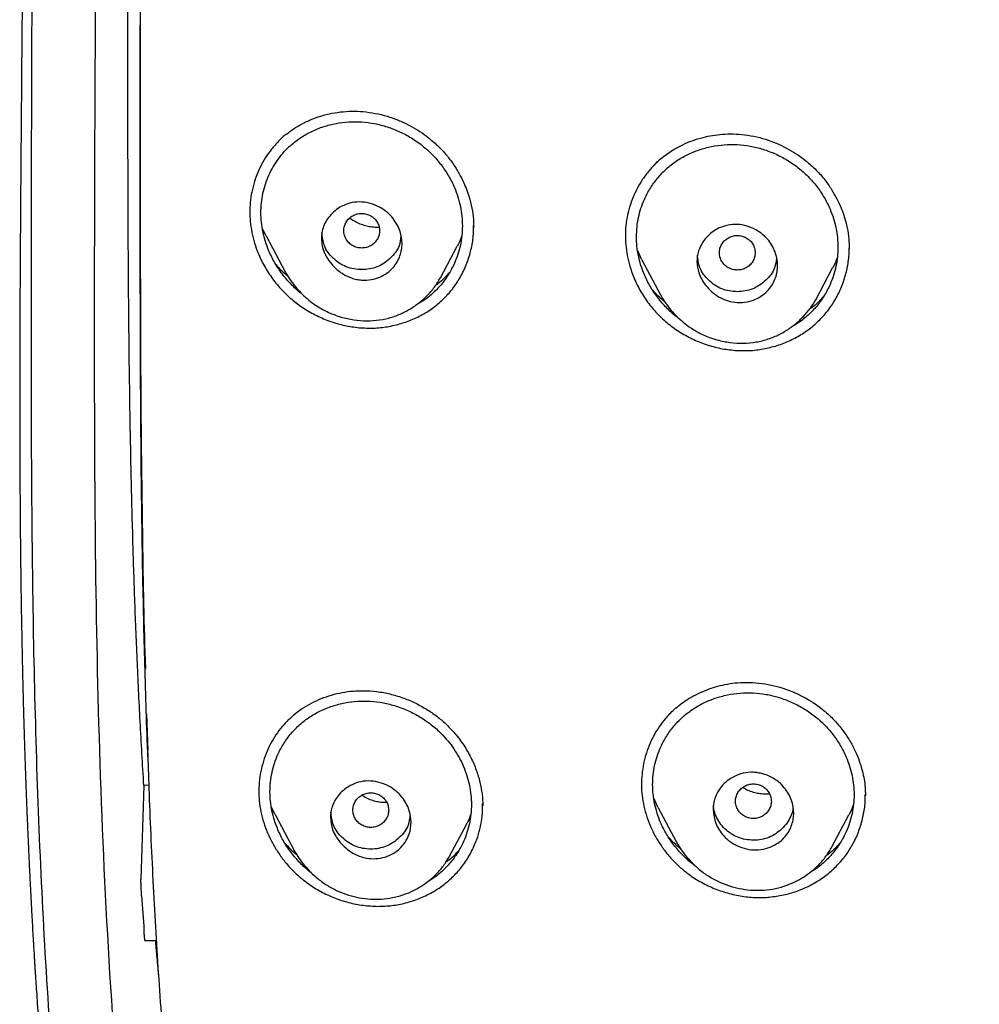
# Model space of a CAD drawing. Header units: millimetres. Extents: x 8 to 1937, y 12 to 2736.
# Tile 63 of 135: x 672 to 694, y 1834 to 1856. Entities that reach past the tile are written whole.
import ezdxf

# ---------------------------------------------------------------- set-up
doc = ezdxf.new("R2010")
doc.units = ezdxf.units.MM

msp = doc.modelspace()

# ---------------------------------------------------------------- linework, layer by layer
at = {"color": 7, "linetype": 'Continuous', "lineweight": 30}
for p, q in [((674.95, 1853.62), (674.95, 1853.232)), ((677.759, 1850.991), (677.675, 1851.163)), ((682.391, 1851.18), (682.391, 1851.227)), ((677.758, 1850.991), (678.186, 1850.189)), ((681.651, 1850.054), (682.028, 1850.761)), ((686.15, 1850.457), (686.056, 1850.657)), ((686.149, 1850.457), (686.566, 1849.675)), ((690.031, 1849.567), (690.408, 1850.275)), ((675.091, 1840.319), (675.118, 1839.506)), ((675.03, 1838.721), (674.965, 1836.625)), ((675.146, 1838.732), (675.03, 1838.721)), ((686.507, 1838.239), (686.415, 1838.436)), ((691.138, 1838.486), (691.137, 1838.519)), ((677.96, 1838.073), (677.876, 1838.245)), ((686.506, 1838.238), (686.923, 1837.457)), ((677.959, 1838.072), (678.385, 1837.273)), ((690.392, 1837.353), (690.771, 1838.063)), ((681.854, 1837.143), (682.232, 1837.852)), ((690.391, 1837.354), (690.386, 1837.344)), ((681.852, 1837.144), (681.845, 1837.131)), ((675.055, 1835.258), (675.319, 1835.258))]:
    msp.add_line(p, q, dxfattribs=at)
msp.add_arc((808.544, 1844.906), 133.843, 183.70475, 184.03846, dxfattribs=at)
for points, knots in [([(775.421, 1810.937), (775.882, 1812.165), (776.801, 1814.61), (777.784, 1818.38), (778.559, 1822.161), (779.143, 1825.953), (779.629, 1830.139), (779.984, 1834.718), (780.194, 1839.683), (780.289, 1845.231), (780.279, 1851.36), (780.267, 1858.09), (780.164, 1864.839), (779.844, 1871.617), (779.3, 1877.273), (778.63, 1881.796), (777.965, 1885.193), (777.086, 1888.577), (775.93, 1891.922), (774.513, 1894.999), (772.835, 1897.762), (770.942, 1900.177), (768.732, 1902.323), (766.293, 1904.177), (763.711, 1905.775), (760.59, 1907.378), (756.904, 1908.899), (752.654, 1910.268), (748.338, 1911.351), (743.972, 1912.178), (739.571, 1912.746), (735.16, 1913.071), (730.767, 1913.198), (726.396, 1913.208), (722.026, 1913.196), (717.633, 1913.068), (713.222, 1912.746), (708.821, 1912.179), (704.455, 1911.351), (700.139, 1910.27), (695.89, 1908.899), (692.203, 1907.378), (689.082, 1905.776), (686.5, 1904.179), (684.061, 1902.323), (681.851, 1900.179), (679.957, 1897.763), (678.28, 1894.999), (676.862, 1891.922), (675.707, 1888.578), (674.828, 1885.194), (674.162, 1881.796), (673.492, 1877.273), (672.948, 1871.617), (672.629, 1864.839), (672.526, 1858.09), (672.514, 1851.36), (672.504, 1844.78), (672.627, 1838.327), (672.974, 1832.002), (673.552, 1826.543), (674.271, 1821.958), (675.041, 1818.245), (676.015, 1814.544), (676.918, 1812.143), (677.372, 1810.937)], [0, 0, 0, 0, 0.01422, 0.028301, 0.042283, 0.056188, 0.070046, 0.088148, 0.106186, 0.124159, 0.148558, 0.172923, 0.197399, 0.221993, 0.24671, 0.259145, 0.27167, 0.284302, 0.297067, 0.309991, 0.320883, 0.3319, 0.342924, 0.353811, 0.364567, 0.375221, 0.391058, 0.40678, 0.422432, 0.438055, 0.453668, 0.469227, 0.484683, 0.500001, 0.515318, 0.530774, 0.546334, 0.561944, 0.577571, 0.59322, 0.608942, 0.624779, 0.635434, 0.646191, 0.657076, 0.668103, 0.679114, 0.690014, 0.702933, 0.7157, 0.728331, 0.740856, 0.753291, 0.778008, 0.802602, 0.827078, 0.851444, 0.875842, 0.898728, 0.921719, 0.944802, 0.958463, 0.9722, 0.986034, 1, 1, 1, 1]), ([(774.029, 1811.059), (774.405, 1812.046), (775.156, 1814.02), (776.018, 1817.06), (776.732, 1820.13), (777.303, 1823.225), (777.763, 1826.333), (778.197, 1830.046), (778.546, 1834.365), (778.768, 1839.286), (778.869, 1844.431), (778.874, 1849.796), (778.859, 1855.385), (778.801, 1860.977), (778.629, 1866.574), (778.274, 1872.171), (777.771, 1876.823), (777.206, 1880.529), (776.678, 1883.295), (776.02, 1886.039), (775.205, 1888.748), (774.198, 1891.399), (773.069, 1893.752), (771.852, 1895.795), (770.603, 1897.542), (769.188, 1899.168), (767.444, 1900.816), (765.342, 1902.424), (762.891, 1903.956), (760.154, 1905.378), (757.141, 1906.675), (753.864, 1907.831), (750.525, 1908.797), (747.139, 1909.593), (743.434, 1910.284), (739.408, 1910.813), (735.073, 1911.14), (730.734, 1911.272), (726.397, 1911.286), (722.06, 1911.271), (717.719, 1911.138), (713.384, 1910.813), (709.358, 1910.284), (705.653, 1909.594), (702.268, 1908.798), (698.929, 1907.83), (695.653, 1906.674), (692.639, 1905.379), (689.902, 1903.956), (687.451, 1902.424), (685.35, 1900.815), (683.605, 1899.169), (682.192, 1897.542), (680.942, 1895.795), (679.726, 1893.751), (678.596, 1891.399), (677.589, 1888.748), (676.774, 1886.04), (676.116, 1883.295), (675.588, 1880.529), (675.023, 1876.824), (674.52, 1872.171), (674.165, 1866.575), (673.992, 1860.978), (673.935, 1855.385), (673.92, 1849.796), (673.925, 1844.506), (674.019, 1839.51), (674.223, 1834.813), (674.582, 1830.12), (675.062, 1826.021), (675.612, 1822.517), (676.175, 1819.603), (676.868, 1816.712), (677.697, 1813.849), (678.408, 1811.989), (678.764, 1811.059)], [0, 0, 0, 0, 0.011709, 0.0234, 0.035079, 0.046745, 0.058401, 0.070053, 0.08835, 0.106637, 0.124908, 0.145647, 0.166375, 0.187119, 0.207887, 0.228673, 0.249479, 0.259892, 0.270315, 0.28075, 0.291198, 0.301658, 0.31213, 0.319994, 0.327864, 0.335737, 0.343609, 0.354092, 0.364563, 0.37502, 0.38755, 0.400066, 0.41258, 0.425091, 0.437599, 0.45323, 0.468841, 0.484431, 0.499999, 0.515569, 0.531166, 0.546782, 0.562408, 0.574915, 0.587424, 0.599934, 0.612454, 0.624987, 0.635443, 0.645912, 0.656393, 0.664263, 0.672136, 0.680006, 0.687871, 0.698343, 0.708803, 0.71925, 0.729685, 0.740108, 0.750521, 0.771326, 0.792113, 0.81288, 0.833624, 0.854353, 0.875091, 0.892532, 0.909986, 0.927451, 0.944927, 0.955919, 0.966921, 0.977933, 0.988958, 1, 1, 1, 1]), ([(673.24, 1877.942), (673.236, 1877.906), (673.222, 1877.768), (673.198, 1877.529), (673.169, 1877.226), (673.14, 1876.928), (673.113, 1876.635), (673.086, 1876.34), (673.062, 1876.065), (673.04, 1875.807), (673.02, 1875.574), (673.001, 1875.349), (672.984, 1875.144), (672.969, 1874.963), (672.957, 1874.812), (672.947, 1874.683), (672.937, 1874.558), (672.927, 1874.422), (672.915, 1874.265), (672.902, 1874.089), (672.888, 1873.91), (672.873, 1873.699), (672.855, 1873.441), (672.833, 1873.122), (672.81, 1872.786), (672.788, 1872.455), (672.768, 1872.139), (672.742, 1871.715), (672.709, 1871.147), (672.669, 1870.43), (672.632, 1869.705), (672.597, 1868.965), (672.565, 1868.21), (672.536, 1867.49), (672.516, 1866.94), (672.502, 1866.549), (672.492, 1866.249), (672.482, 1865.941), (672.473, 1865.632), (672.465, 1865.366), (672.459, 1865.152), (672.454, 1865), (672.451, 1864.876), (672.448, 1864.767), (672.445, 1864.653), (672.44, 1864.485), (672.434, 1864.254), (672.427, 1863.966), (672.42, 1863.661), (672.413, 1863.348), (672.406, 1863.027), (672.399, 1862.703), (672.393, 1862.396), (672.388, 1862.124), (672.383, 1861.902), (672.38, 1861.729), (672.378, 1861.583), (672.375, 1861.419), (672.371, 1861.208), (672.367, 1860.944), (672.361, 1860.57), (672.355, 1860.094), (672.347, 1859.515), (672.339, 1858.835), (672.33, 1858.051), (672.321, 1857.156), (672.313, 1856.221), (672.306, 1855.448), (672.301, 1854.847), (672.298, 1854.432), (672.295, 1854.01), (672.291, 1853.581), (672.288, 1853.148), (672.284, 1852.723), (672.281, 1852.309), (672.278, 1851.92), (672.276, 1851.559), (672.273, 1851.24), (672.272, 1850.965), (672.27, 1850.749), (672.269, 1850.585), (672.268, 1850.464), (672.268, 1850.346), (672.267, 1850.212), (672.266, 1850.047), (672.265, 1849.849), (672.264, 1849.608), (672.262, 1849.323), (672.261, 1848.991), (672.26, 1848.622), (672.259, 1848.233), (672.258, 1847.698), (672.258, 1847.041), (672.259, 1846.272), (672.262, 1845.662), (672.265, 1845.2), (672.267, 1844.877), (672.269, 1844.565), (672.272, 1844.276), (672.274, 1844.046), (672.276, 1843.874), (672.278, 1843.751), (672.279, 1843.645), (672.28, 1843.555), (672.281, 1843.481), (672.282, 1843.423), (672.283, 1843.365), (672.284, 1843.287), (672.285, 1843.172), (672.287, 1843.025), (672.29, 1842.861), (672.293, 1842.692), (672.295, 1842.518), (672.3, 1842.273), (672.306, 1841.95), (672.314, 1841.54), (672.324, 1841.098), (672.336, 1840.621), (672.347, 1840.21), (672.357, 1839.878), (672.365, 1839.638), (672.372, 1839.41), (672.379, 1839.209), (672.384, 1839.044), (672.389, 1838.914), (672.392, 1838.818), (672.395, 1838.738), (672.399, 1838.64), (672.404, 1838.499), (672.411, 1838.322), (672.419, 1838.128), (672.427, 1837.93), (672.435, 1837.728), (672.444, 1837.522), (672.455, 1837.286), (672.468, 1837.009), (672.483, 1836.684), (672.501, 1836.329), (672.518, 1836.006), (672.534, 1835.721), (672.547, 1835.486), (672.56, 1835.264), (672.572, 1835.071), (672.581, 1834.925), (672.587, 1834.819), (672.592, 1834.738), (672.597, 1834.657), (672.603, 1834.566), (672.612, 1834.427), (672.625, 1834.234), (672.642, 1833.977), (672.662, 1833.694), (672.683, 1833.398), (672.706, 1833.089), (672.731, 1832.767), (672.757, 1832.434), (672.785, 1832.101), (672.813, 1831.775), (672.839, 1831.469), (672.863, 1831.201), (672.884, 1830.977), (672.902, 1830.784), (672.919, 1830.602), (672.939, 1830.407), (672.96, 1830.184), (672.986, 1829.928), (673.016, 1829.64), (673.05, 1829.323), (673.087, 1828.984), (673.127, 1828.625), (673.164, 1828.306), (673.196, 1828.029), (673.224, 1827.799), (673.253, 1827.562), (673.283, 1827.322), (673.313, 1827.092), (673.339, 1826.886), (673.361, 1826.719), (673.379, 1826.589), (673.391, 1826.495), (673.402, 1826.418), (673.413, 1826.335), (673.428, 1826.226), (673.466, 1825.948), (673.528, 1825.517), (673.613, 1824.941), (673.705, 1824.347), (673.781, 1823.876), (673.837, 1823.54), (673.867, 1823.364), (673.893, 1823.215), (673.913, 1823.095), (673.929, 1823.003), (673.945, 1822.915), (673.964, 1822.808), (673.99, 1822.66), (674.024, 1822.473), (674.062, 1822.265), (674.113, 1821.991), (674.174, 1821.67), (674.244, 1821.309), (674.31, 1820.979), (674.371, 1820.684), (674.424, 1820.431), (674.463, 1820.245), (674.491, 1820.115), (674.511, 1820.023), (674.533, 1819.923), (674.559, 1819.802), (674.591, 1819.658), (674.627, 1819.498), (674.666, 1819.328), (674.722, 1819.085), (674.796, 1818.767), (674.889, 1818.383), (674.983, 1818.003), (675.068, 1817.667), (675.142, 1817.384), (675.2, 1817.164), (675.253, 1816.97), (675.299, 1816.801), (675.343, 1816.64), (675.387, 1816.481), (675.438, 1816.301), (675.489, 1816.122), (675.539, 1815.95), (675.586, 1815.791), (675.636, 1815.62), (675.688, 1815.447), (675.738, 1815.284), (675.781, 1815.145), (675.815, 1815.034), (675.843, 1814.945), (675.87, 1814.858), (675.903, 1814.754), (675.946, 1814.62), (675.995, 1814.468), (676.045, 1814.313), (676.105, 1814.132), (676.172, 1813.932), (676.245, 1813.719), (676.31, 1813.53), (676.369, 1813.36), (676.418, 1813.221), (676.463, 1813.098), (676.508, 1812.973), (676.562, 1812.823), (676.622, 1812.661), (676.681, 1812.501), (676.739, 1812.349), (676.808, 1812.169), (676.886, 1811.967), (676.972, 1811.749), (677.048, 1811.558), (677.108, 1811.411), (677.152, 1811.304), (677.182, 1811.229), (677.209, 1811.166), (677.236, 1811.1), (677.272, 1811.014), (677.323, 1810.893), (677.386, 1810.745), (677.456, 1810.583), (677.53, 1810.415), (677.606, 1810.242), (677.683, 1810.072), (677.753, 1809.919), (677.813, 1809.788), (677.865, 1809.675), (677.92, 1809.56), (677.983, 1809.426), (678.058, 1809.269), (678.144, 1809.094), (678.234, 1808.911), (678.315, 1808.75), (678.378, 1808.625), (678.423, 1808.536), (678.466, 1808.454), (678.512, 1808.365), (678.566, 1808.262), (678.626, 1808.148), (678.733, 1807.946), (678.888, 1807.661), (679.076, 1807.325), (679.251, 1807.021), (679.416, 1806.741), (679.588, 1806.454), (679.774, 1806.152), (679.937, 1805.893), (680.074, 1805.68), (680.176, 1805.523), (680.272, 1805.376), (680.359, 1805.245), (680.44, 1805.124), (680.526, 1804.997), (680.632, 1804.841), (680.757, 1804.659), (680.894, 1804.463), (681.019, 1804.287), (681.112, 1804.156), (681.16, 1804.09), (681.174, 1804.071)], [0, 0, 0, 0, 0.001417, 0.005527, 0.009581, 0.013521, 0.017403, 0.021269, 0.025273, 0.028349, 0.031535, 0.03451, 0.037271, 0.039685, 0.041666, 0.043259, 0.04481, 0.046581, 0.04865, 0.051042, 0.053539, 0.055713, 0.059375, 0.063749, 0.068268, 0.072647, 0.076809, 0.080701, 0.089348, 0.09917, 0.108924, 0.117883, 0.128314, 0.138644, 0.146242, 0.149977, 0.153997, 0.158046, 0.16213, 0.166238, 0.168643, 0.170658, 0.172283, 0.173553, 0.174994, 0.176789, 0.180221, 0.184149, 0.188183, 0.192323, 0.196569, 0.200922, 0.205184, 0.208795, 0.211733, 0.213998, 0.215684, 0.217554, 0.220536, 0.224125, 0.22809, 0.235462, 0.243208, 0.251326, 0.262774, 0.274802, 0.287382, 0.300518, 0.306026, 0.311624, 0.317313, 0.323091, 0.32896, 0.334824, 0.340263, 0.345703, 0.35057, 0.354859, 0.35857, 0.361701, 0.363582, 0.365169, 0.366576, 0.368351, 0.370567, 0.373222, 0.376316, 0.380229, 0.384677, 0.389666, 0.395027, 0.400307, 0.411129, 0.421406, 0.431154, 0.435576, 0.439888, 0.444094, 0.448046, 0.451453, 0.453302, 0.454935, 0.456351, 0.45755, 0.458532, 0.459296, 0.45989, 0.46085, 0.462412, 0.464489, 0.466694, 0.468951, 0.47126, 0.473621, 0.478742, 0.484137, 0.490002, 0.496356, 0.503199, 0.506364, 0.509625, 0.512767, 0.515443, 0.517647, 0.519354, 0.520606, 0.521465, 0.522549, 0.524536, 0.527043, 0.52963, 0.532264, 0.534945, 0.537673, 0.540445, 0.544384, 0.548699, 0.553412, 0.558509, 0.561586, 0.564787, 0.567872, 0.570433, 0.572465, 0.57369, 0.574644, 0.575696, 0.576916, 0.578304, 0.581202, 0.584642, 0.588535, 0.592485, 0.596445, 0.600872, 0.6053, 0.609728, 0.614157, 0.618331, 0.621905, 0.624881, 0.627259, 0.629599, 0.632141, 0.635084, 0.638493, 0.642368, 0.646612, 0.651149, 0.65593, 0.660958, 0.663944, 0.667013, 0.670169, 0.673412, 0.676621, 0.679383, 0.681662, 0.683325, 0.684579, 0.685433, 0.68643, 0.687889, 0.689813, 0.697583, 0.705152, 0.712932, 0.721425, 0.72405, 0.726467, 0.728473, 0.730071, 0.73126, 0.7322, 0.733594, 0.735581, 0.73816, 0.741098, 0.743942, 0.749191, 0.754039, 0.75849, 0.762519, 0.765941, 0.768718, 0.770052, 0.771169, 0.772441, 0.774088, 0.776091, 0.778263, 0.780553, 0.782959, 0.788123, 0.793431, 0.798573, 0.803549, 0.807137, 0.810105, 0.812529, 0.815055, 0.817007, 0.819101, 0.821549, 0.824411, 0.826424, 0.828601, 0.830943, 0.833437, 0.835723, 0.83763, 0.839156, 0.840302, 0.841303, 0.842743, 0.844614, 0.846844, 0.848999, 0.851023, 0.85437, 0.857286, 0.859864, 0.862226, 0.864374, 0.865655, 0.867394, 0.869599, 0.871931, 0.874163, 0.876293, 0.878324, 0.881733, 0.884818, 0.887534, 0.889824, 0.891044, 0.892096, 0.892979, 0.89375, 0.894877, 0.896674, 0.898888, 0.901203, 0.903608, 0.906106, 0.908665, 0.910914, 0.912743, 0.914316, 0.915815, 0.917776, 0.920124, 0.922683, 0.925448, 0.92815, 0.929777, 0.930954, 0.932092, 0.933421, 0.934939, 0.936646, 0.938509, 0.94397, 0.949431, 0.953712, 0.957854, 0.962252, 0.966936, 0.971855, 0.974369, 0.976916, 0.979279, 0.981334, 0.983094, 0.985016, 0.98736, 0.990527, 0.993686, 0.996774, 0.999026, 1, 1, 1, 1]), ([(675.705, 1875.193), (675.683, 1874.981), (675.604, 1874.235), (675.475, 1872.74), (675.324, 1870.706), (675.198, 1868.456), (675.103, 1866.204), (675.036, 1863.95), (674.987, 1861.461), (674.959, 1858.738), (674.949, 1855.782), (674.95, 1852.852), (674.95, 1849.949), (674.96, 1847.074), (674.998, 1844.202), (675.03, 1842.285), (675.067, 1841.326), (675.067, 1841.323)], [0, 0, 0, 0, 0.018844, 0.066336, 0.132816, 0.199303, 0.265811, 0.332347, 0.398912, 0.486124, 0.573372, 0.66064, 0.745475, 0.830308, 0.915088, 0.999769, 1, 1, 1, 1]), ([(675.133, 1839.148), (675.126, 1839.302), (675.088, 1840.146), (675.044, 1841.679), (674.992, 1844.004), (674.962, 1846.584), (674.95, 1849.42), (674.95, 1852.253), (674.949, 1855.086), (674.957, 1857.916), (674.983, 1860.744), (675.035, 1863.566), (675.116, 1866.181), (675.225, 1868.59), (675.357, 1870.792), (675.523, 1872.989), (675.669, 1874.449), (675.741, 1875.178)], [0, 0, 0, 0, 0.0128319, 0.0702867, 0.1276282, 0.2063399, 0.2849583, 0.3635441, 0.4421176, 0.5206331, 0.5990543, 0.6773495, 0.7554938, 0.8167763, 0.8779525, 0.9390245, 1, 1, 1, 1]), ([(675.03, 1838.721), (675.001, 1839.198), (674.946, 1840.139), (674.88, 1841.531), (674.826, 1842.882), (674.784, 1844.193), (674.752, 1845.463), (674.727, 1846.693), (674.709, 1847.882), (674.696, 1848.987), (674.688, 1850.011), (674.682, 1850.956), (674.678, 1851.87), (674.676, 1852.719), (674.675, 1853.505), (674.674, 1854.203), (674.674, 1854.677), (674.674, 1854.936), (674.674, 1855.015), (674.674, 1855.094), (674.674, 1855.173), (674.674, 1855.251), (674.674, 1855.434), (674.674, 1855.734), (674.673, 1856.163), (674.673, 1856.63), (674.674, 1857.135), (674.674, 1857.677), (674.674, 1858.295), (674.676, 1858.994), (674.678, 1859.779), (674.681, 1860.616), (674.687, 1861.456), (674.693, 1862.295), (674.702, 1863.128), (674.714, 1863.998), (674.725, 1864.708), (674.734, 1865.128), (674.736, 1865.245)], [0, 0, 0, 0, 0.053998, 0.106457, 0.157382, 0.206774, 0.254635, 0.300967, 0.345768, 0.389039, 0.425851, 0.461475, 0.495913, 0.529162, 0.557438, 0.584793, 0.608103, 0.611103, 0.61409, 0.617065, 0.620028, 0.622979, 0.625918, 0.640686, 0.656878, 0.674494, 0.693535, 0.713998, 0.735885, 0.763507, 0.793104, 0.824675, 0.858217, 0.888221, 0.919642, 0.952476, 0.98672, 1, 1, 1, 1]), ([(678.215, 1853.261), (678.248, 1853.288), (678.343, 1853.368), (678.522, 1853.476), (678.745, 1853.585), (678.981, 1853.671), (679.227, 1853.732), (679.479, 1853.769), (679.736, 1853.781), (679.907, 1853.767), (679.993, 1853.76)], [0, 0, 0, 0, 0.068358, 0.200582, 0.333444, 0.466777, 0.600336, 0.73386, 0.867126, 1, 1, 1, 1]), ([(679.993, 1853.76), (680.084, 1853.747), (680.264, 1853.721), (680.523, 1853.648), (680.765, 1853.556), (680.988, 1853.447), (681.192, 1853.325), (681.405, 1853.174), (681.616, 1852.989), (681.813, 1852.771), (681.971, 1852.553), (682.094, 1852.345), (682.188, 1852.15), (682.257, 1851.974), (682.307, 1851.818), (682.353, 1851.634), (682.388, 1851.42), (682.392, 1851.257), (682.394, 1851.178)], [0, 0, 0, 0, 0.072934, 0.143021, 0.210183, 0.274358, 0.335517, 0.393668, 0.475315, 0.550488, 0.619199, 0.68138, 0.736969, 0.785939, 0.82829, 0.864775, 0.933856, 1, 1, 1, 1]), ([(677.643, 1851.514), (677.646, 1851.586), (677.65, 1851.73), (677.686, 1851.942), (677.741, 1852.149), (677.819, 1852.348), (677.916, 1852.537), (678.031, 1852.713), (678.164, 1852.875), (678.33, 1853.038), (678.533, 1853.193), (678.778, 1853.332), (679.042, 1853.437), (679.319, 1853.508), (679.604, 1853.543), (679.893, 1853.542), (680.181, 1853.505), (680.466, 1853.432), (680.742, 1853.324), (681.006, 1853.183), (681.251, 1853.011), (681.474, 1852.812), (681.67, 1852.585), (681.837, 1852.337), (681.96, 1852.093), (682.045, 1851.862), (682.1, 1851.648), (682.134, 1851.431), (682.145, 1851.213), (682.134, 1850.998), (682.1, 1850.785), (682.044, 1850.578), (681.958, 1850.356), (681.836, 1850.126), (681.67, 1849.897), (681.474, 1849.698), (681.282, 1849.544), (681.149, 1849.473), (681.098, 1849.445)], [0, 0, 0, 0, 0.023572, 0.047486, 0.071169, 0.094919, 0.118886, 0.142545, 0.166135, 0.189895, 0.221255, 0.252731, 0.284847, 0.3166, 0.348065, 0.379741, 0.411226, 0.442681, 0.474612, 0.506173, 0.537936, 0.569417, 0.600965, 0.632772, 0.664242, 0.687978, 0.711774, 0.735552, 0.759166, 0.782854, 0.80642, 0.830111, 0.854176, 0.886036, 0.917501, 0.949148, 0.980519, 1, 1, 1, 1]), ([(678.214, 1853.265), (678.214, 1853.265), (678.149, 1853.22), (678.037, 1853.108), (677.88, 1852.934), (677.744, 1852.741), (677.629, 1852.535), (677.535, 1852.317), (677.463, 1852.089), (677.416, 1851.855), (677.393, 1851.615), (677.397, 1851.373), (677.427, 1851.13), (677.481, 1850.89), (677.568, 1850.629), (677.696, 1850.351), (677.873, 1850.066), (678.084, 1849.804), (678.327, 1849.572), (678.596, 1849.372), (678.886, 1849.206), (679.194, 1849.077), (679.513, 1848.984), (679.73, 1848.956), (679.839, 1848.942)], [0, 0, 0, 0, 0.000459, 0.041982, 0.083565, 0.125204, 0.16687, 0.208519, 0.250107, 0.291605, 0.333015, 0.374371, 0.415755, 0.457223, 0.498789, 0.55432, 0.609931, 0.665564, 0.721144, 0.776714, 0.832366, 0.888127, 0.943999, 1, 1, 1, 1]), ([(686.36, 1852.506), (686.371, 1852.518), (686.398, 1852.549), (686.451, 1852.604), (686.524, 1852.673), (686.619, 1852.755), (686.74, 1852.845), (686.888, 1852.94), (687.068, 1853.034), (687.28, 1853.123), (687.502, 1853.191), (687.729, 1853.238), (687.953, 1853.265), (688.194, 1853.273), (688.36, 1853.257), (688.445, 1853.249)], [0, 0, 0, 0, 0.023795, 0.058214, 0.103303, 0.159084, 0.225678, 0.303275, 0.391976, 0.491828, 0.602776, 0.693183, 0.789612, 0.891922, 1, 1, 1, 1]), ([(688.445, 1853.249), (688.536, 1853.235), (688.714, 1853.207), (688.97, 1853.132), (689.209, 1853.038), (689.429, 1852.928), (689.629, 1852.805), (689.837, 1852.653), (690.042, 1852.468), (690.233, 1852.251), (690.384, 1852.036), (690.502, 1851.83), (690.591, 1851.638), (690.656, 1851.465), (690.702, 1851.311), (690.744, 1851.133), (690.774, 1850.93), (690.777, 1850.779), (690.779, 1850.707)], [0, 0, 0, 0, 0.073414, 0.143953, 0.211551, 0.276151, 0.337721, 0.396264, 0.478446, 0.554076, 0.62321, 0.685787, 0.741742, 0.791042, 0.833679, 0.87034, 0.937947, 1, 1, 1, 1]), ([(686.029, 1850.976), (686.032, 1851.047), (686.036, 1851.191), (686.071, 1851.403), (686.126, 1851.609), (686.211, 1851.831), (686.332, 1852.06), (686.497, 1852.289), (686.692, 1852.491), (686.914, 1852.665), (687.159, 1852.808), (687.424, 1852.917), (687.702, 1852.993), (687.988, 1853.033), (688.278, 1853.036), (688.568, 1853.003), (688.855, 1852.932), (689.132, 1852.827), (689.396, 1852.689), (689.641, 1852.52), (689.864, 1852.322), (690.059, 1852.098), (690.225, 1851.852), (690.346, 1851.61), (690.43, 1851.381), (690.485, 1851.169), (690.519, 1850.953), (690.53, 1850.737), (690.519, 1850.523), (690.486, 1850.311), (690.43, 1850.105), (690.345, 1849.882), (690.224, 1849.651), (690.059, 1849.421), (689.864, 1849.218), (689.666, 1849.057), (689.525, 1848.979), (689.466, 1848.946)], [0, 0, 0, 0, 0.0235099, 0.0473442, 0.0709761, 0.0946339, 0.1264729, 0.157837, 0.1892874, 0.2206223, 0.2520014, 0.2839539, 0.3156675, 0.347038, 0.378578, 0.409949, 0.4413133, 0.4731914, 0.5046669, 0.5363405, 0.567744, 0.5991964, 0.6309173, 0.6623176, 0.6859833, 0.709717, 0.7334234, 0.7569734, 0.7806104, 0.8041159, 0.8277319, 0.8516978, 0.883488, 0.9148609, 0.9463799, 0.9776888, 1, 1, 1, 1]), ([(686.624, 1852.756), (686.564, 1852.705), (686.444, 1852.603), (686.287, 1852.426), (686.146, 1852.232), (686.027, 1852.025), (685.93, 1851.806), (685.855, 1851.577), (685.804, 1851.341), (685.779, 1851.1), (685.78, 1850.856), (685.808, 1850.612), (685.86, 1850.371), (685.945, 1850.109), (686.072, 1849.83), (686.248, 1849.545), (686.459, 1849.283), (686.703, 1849.051), (686.975, 1848.852), (687.269, 1848.688), (687.58, 1848.562), (687.903, 1848.472), (688.123, 1848.447), (688.233, 1848.435)], [0, 0, 0, 0, 0.040878, 0.082476, 0.124146, 0.165865, 0.207594, 0.249294, 0.290935, 0.332516, 0.37405, 0.415598, 0.457207, 0.498885, 0.554511, 0.610151, 0.66575, 0.721293, 0.776866, 0.832531, 0.888286, 0.944108, 1, 1, 1, 1]), ([(678.995, 1850.937), (678.997, 1850.98), (679.002, 1851.071), (679.055, 1851.258), (679.166, 1851.437), (679.332, 1851.586), (679.492, 1851.681), (679.683, 1851.743), (679.896, 1851.757), (680.109, 1851.717), (680.303, 1851.634), (680.467, 1851.521), (680.597, 1851.386), (680.69, 1851.241), (680.77, 1851.054), (680.802, 1850.864), (680.787, 1850.682), (680.752, 1850.544), (680.688, 1850.406), (680.593, 1850.273), (680.463, 1850.156), (680.3, 1850.065), (680.107, 1850.008), (679.927, 1849.998), (679.778, 1850.018), (679.64, 1850.057), (679.498, 1850.124), (679.369, 1850.215), (679.277, 1850.298), (679.208, 1850.375), (679.152, 1850.45), (679.104, 1850.528), (679.052, 1850.634), (679.005, 1850.77), (678.998, 1850.882), (678.995, 1850.937)], [0, 0, 0, 0, 0.023749, 0.049465, 0.106909, 0.139008, 0.173448, 0.210146, 0.248943, 0.288215, 0.325297, 0.360019, 0.392314, 0.422509, 0.450325, 0.499299, 0.523525, 0.549617, 0.577854, 0.607998, 0.640399, 0.674773, 0.7114, 0.750195, 0.771838, 0.79193, 0.826501, 0.854285, 0.874943, 0.891599, 0.908048, 0.924086, 0.939822, 0.970503, 1, 1, 1, 1]), ([(678.567, 1849.692), (678.557, 1849.7), (678.465, 1849.763), (678.312, 1849.912), (678.115, 1850.136), (677.95, 1850.386), (677.828, 1850.631), (677.741, 1850.865), (677.685, 1851.08), (677.65, 1851.297), (677.645, 1851.442), (677.643, 1851.514)], [0, 0, 0, 0, 0.018679, 0.157493, 0.298064, 0.43734, 0.577877, 0.685321, 0.790709, 0.895206, 1, 1, 1, 1]), ([(680.295, 1851.107), (680.292, 1851.141), (680.287, 1851.208), (680.245, 1851.302), (680.181, 1851.384), (680.097, 1851.445), (680, 1851.484), (679.895, 1851.498), (679.791, 1851.485), (679.693, 1851.446), (679.609, 1851.384), (679.545, 1851.303), (679.505, 1851.209), (679.49, 1851.108), (679.504, 1851.007), (679.545, 1850.912), (679.608, 1850.831), (679.692, 1850.769), (679.79, 1850.73), (679.895, 1850.716), (679.999, 1850.73), (680.097, 1850.769), (680.181, 1850.831), (680.244, 1850.912), (680.286, 1851.006), (680.292, 1851.073), (680.295, 1851.107)], [0, 0, 0, 0, 0.041659, 0.083341, 0.125, 0.166659, 0.208341, 0.25, 0.291659, 0.333341, 0.375, 0.416659, 0.458341, 0.5, 0.541659, 0.583341, 0.625, 0.666659, 0.708341, 0.75, 0.791659, 0.833341, 0.875, 0.916659, 0.958341, 1, 1, 1, 1]), ([(680.284, 1851.184), (680.274, 1851.183), (680.224, 1851.178), (680.131, 1851.185), (680.009, 1851.206), (679.889, 1851.243), (679.773, 1851.295), (679.685, 1851.344), (679.639, 1851.381), (679.627, 1851.392)], [0, 0, 0, 0, 0.047193, 0.225139, 0.402966, 0.580514, 0.757387, 0.933371, 1, 1, 1, 1]), ([(679.839, 1848.942), (679.945, 1848.936), (680.157, 1848.925), (680.472, 1848.959), (680.78, 1849.031), (681.076, 1849.14), (681.351, 1849.286), (681.601, 1849.468), (681.824, 1849.682), (682.015, 1849.927), (682.17, 1850.198), (682.289, 1850.489), (682.364, 1850.795), (682.395, 1851.034), (682.392, 1851.169), (682.391, 1851.199)], [0, 0, 0, 0, 0.081201, 0.162206, 0.244306, 0.32691, 0.407942, 0.488753, 0.570244, 0.651207, 0.733118, 0.815245, 0.896217, 0.977481, 1, 1, 1, 1]), ([(687.38, 1850.424), (687.382, 1850.468), (687.387, 1850.56), (687.44, 1850.748), (687.552, 1850.929), (687.718, 1851.079), (687.878, 1851.176), (688.069, 1851.24), (688.281, 1851.256), (688.495, 1851.219), (688.69, 1851.138), (688.854, 1851.026), (689.02, 1850.855), (689.146, 1850.619), (689.187, 1850.375), (689.172, 1850.193), (689.137, 1850.054), (689.073, 1849.914), (688.977, 1849.781), (688.847, 1849.663), (688.684, 1849.569), (688.491, 1849.51), (688.277, 1849.495), (688.06, 1849.536), (687.864, 1849.626), (687.701, 1849.745), (687.54, 1849.918), (687.408, 1850.146), (687.388, 1850.338), (687.38, 1850.424)], [0, 0, 0, 0, 0.024093, 0.050091, 0.107846, 0.139953, 0.174276, 0.210741, 0.249179, 0.288497, 0.325639, 0.36043, 0.392783, 0.450653, 0.499588, 0.524071, 0.550379, 0.578781, 0.609016, 0.64143, 0.675725, 0.712181, 0.750702, 0.791161, 0.82886, 0.864113, 0.896603, 0.953576, 1, 1, 1, 1]), ([(680.769, 1850.975), (680.76, 1850.906), (680.737, 1850.724), (680.542, 1850.478), (680.25, 1850.278), (679.894, 1850.218), (679.538, 1850.279), (679.245, 1850.479), (679.039, 1850.751), (679.015, 1850.964), (679.004, 1851.062)], [0, 0, 0, 0, 0.081163, 0.215236, 0.34921, 0.482857, 0.616976, 0.750582, 0.884646, 1, 1, 1, 1]), ([(682.13, 1850.996), (682.11, 1850.94), (682.082, 1850.858), (682.038, 1850.786), (682.024, 1850.763)], [0, 0, 0, 0, 0.693391, 1, 1, 1, 1]), ([(686.978, 1849.151), (686.957, 1849.165), (686.855, 1849.234), (686.693, 1849.388), (686.497, 1849.61), (686.333, 1849.857), (686.212, 1850.101), (686.126, 1850.332), (686.07, 1850.545), (686.036, 1850.76), (686.031, 1850.904), (686.029, 1850.976)], [0, 0, 0, 0, 0.034487, 0.171239, 0.3093, 0.446336, 0.584809, 0.690291, 0.793917, 0.896782, 1, 1, 1, 1]), ([(688.68, 1850.615), (688.677, 1850.649), (688.672, 1850.716), (688.63, 1850.811), (688.566, 1850.892), (688.482, 1850.954), (688.385, 1850.993), (688.28, 1851.007), (688.175, 1850.993), (688.078, 1850.954), (687.994, 1850.892), (687.93, 1850.811), (687.889, 1850.717), (687.875, 1850.616), (687.889, 1850.515), (687.93, 1850.421), (687.993, 1850.339), (688.077, 1850.278), (688.175, 1850.239), (688.279, 1850.225), (688.384, 1850.238), (688.481, 1850.277), (688.566, 1850.339), (688.629, 1850.42), (688.671, 1850.514), (688.677, 1850.582), (688.68, 1850.615)], [0, 0, 0, 0, 0.041659, 0.083341, 0.125, 0.166659, 0.208341, 0.25, 0.291659, 0.333341, 0.375, 0.416659, 0.458341, 0.5, 0.541659, 0.583341, 0.625, 0.666659, 0.708341, 0.75, 0.791659, 0.833341, 0.875, 0.916659, 0.958341, 1, 1, 1, 1]), ([(688.233, 1848.435), (688.339, 1848.431), (688.55, 1848.423), (688.864, 1848.462), (689.17, 1848.539), (689.463, 1848.652), (689.736, 1848.801), (689.985, 1848.984), (690.206, 1849.199), (690.395, 1849.442), (690.55, 1849.711), (690.668, 1849.999), (690.745, 1850.301), (690.778, 1850.542), (690.776, 1850.682), (690.776, 1850.717)], [0, 0, 0, 0, 0.080752, 0.161346, 0.243093, 0.325249, 0.405913, 0.486414, 0.567468, 0.648063, 0.729626, 0.81128, 0.891901, 0.972869, 1, 1, 1, 1]), ([(689.154, 1850.485), (689.145, 1850.416), (689.122, 1850.232), (688.927, 1849.987), (688.635, 1849.786), (688.279, 1849.726), (687.923, 1849.787), (687.63, 1849.988), (687.424, 1850.259), (687.4, 1850.471), (687.389, 1850.57)], [0, 0, 0, 0, 0.081837, 0.21586, 0.349791, 0.483388, 0.617463, 0.751018, 0.885039, 1, 1, 1, 1]), ([(690.515, 1850.519), (690.496, 1850.465), (690.467, 1850.381), (690.421, 1850.304), (690.404, 1850.277)], [0, 0, 0, 0, 0.637451, 1, 1, 1, 1]), ([(677.979, 1850.353), (678.018, 1850.307), (678.098, 1850.214), (678.194, 1850.137), (678.243, 1850.098)], [0, 0, 0, 0, 0.491873, 1, 1, 1, 1]), ([(678.184, 1850.195), (678.215, 1850.141), (678.284, 1850.022), (678.403, 1849.865), (678.536, 1849.718), (678.674, 1849.588), (678.855, 1849.446), (679.084, 1849.31), (679.359, 1849.196), (679.645, 1849.123), (679.936, 1849.091), (680.224, 1849.1), (680.499, 1849.151), (680.754, 1849.239), (680.983, 1849.358), (681.185, 1849.499), (681.36, 1849.66), (681.523, 1849.842), (681.607, 1849.982), (681.65, 1850.052)], [0, 0, 0, 0, 0.043818, 0.096765, 0.137337, 0.182221, 0.228731, 0.298282, 0.367633, 0.436858, 0.505979, 0.574917, 0.641987, 0.706652, 0.768984, 0.828727, 0.885922, 0.942688, 1, 1, 1, 1]), ([(681.553, 1849.902), (681.604, 1849.94), (681.71, 1850.02), (681.802, 1850.116), (681.85, 1850.166)], [0, 0, 0, 0, 0.476865, 1, 1, 1, 1]), ([(686.66, 1849.522), (686.622, 1849.553), (686.526, 1849.632), (686.443, 1849.723), (686.393, 1849.778)], [0, 0, 0, 0, 0.397439, 1, 1, 1, 1]), ([(686.563, 1849.682), (686.596, 1849.625), (686.667, 1849.501), (686.792, 1849.341), (686.928, 1849.193), (687.068, 1849.065), (687.251, 1848.926), (687.482, 1848.793), (687.759, 1848.684), (688.048, 1848.616), (688.341, 1848.59), (688.63, 1848.606), (688.905, 1848.663), (689.159, 1848.757), (689.386, 1848.881), (689.586, 1849.027), (689.757, 1849.19), (689.912, 1849.369), (689.992, 1849.503), (690.032, 1849.569)], [0, 0, 0, 0, 0.046305, 0.100789, 0.141853, 0.186822, 0.23336, 0.303046, 0.37256, 0.441924, 0.511144, 0.58013, 0.647211, 0.711847, 0.774166, 0.833914, 0.890926, 0.946, 1, 1, 1, 1]), ([(690.223, 1849.662), (690.199, 1849.635), (690.123, 1849.544), (690.01, 1849.436), (689.912, 1849.365), (689.883, 1849.345)], [0, 0, 0, 0, 0.235771, 0.773857, 1, 1, 1, 1]), ([(678.261, 1840.191), (678.314, 1840.24), (678.425, 1840.344), (678.616, 1840.476), (678.825, 1840.592), (679.047, 1840.687), (679.278, 1840.761), (679.518, 1840.811), (679.763, 1840.84), (679.928, 1840.838), (680.011, 1840.837)], [0, 0, 0, 0, 0.11592, 0.241304, 0.367323, 0.493817, 0.620559, 0.747304, 0.873833, 1, 1, 1, 1]), ([(680.011, 1840.837), (680.111, 1840.83), (680.307, 1840.815), (680.596, 1840.752), (680.871, 1840.662), (681.131, 1840.547), (681.373, 1840.409), (681.596, 1840.252), (681.797, 1840.077), (681.993, 1839.869), (682.176, 1839.626), (682.335, 1839.35), (682.455, 1839.072), (682.539, 1838.799), (682.567, 1838.619), (682.58, 1838.532)], [0, 0, 0, 0, 0.081372, 0.160745, 0.238147, 0.313597, 0.38714, 0.45886, 0.52889, 0.597133, 0.685108, 0.769643, 0.850668, 0.92815, 1, 1, 1, 1]), ([(686.627, 1840.156), (686.631, 1840.162), (686.643, 1840.177), (686.673, 1840.213), (686.723, 1840.272), (686.801, 1840.354), (686.908, 1840.453), (687.041, 1840.559), (687.202, 1840.667), (687.39, 1840.771), (687.591, 1840.858), (687.799, 1840.928), (688.008, 1840.979), (688.237, 1841.015), (688.397, 1841.02), (688.479, 1841.023)], [0, 0, 0, 0, 0.012075, 0.030673, 0.070925, 0.126066, 0.196351, 0.281991, 0.37116, 0.472684, 0.586545, 0.679967, 0.780123, 0.886855, 1, 1, 1, 1]), ([(688.479, 1841.023), (688.574, 1841.02), (688.76, 1841.015), (689.034, 1840.968), (689.293, 1840.899), (689.537, 1840.809), (689.762, 1840.701), (690.001, 1840.56), (690.241, 1840.381), (690.47, 1840.16), (690.656, 1839.931), (690.804, 1839.704), (690.918, 1839.484), (691.003, 1839.277), (691.063, 1839.087), (691.105, 1838.904), (691.13, 1838.737), (691.139, 1838.595), (691.139, 1838.522), (691.139, 1838.492)], [0, 0, 0, 0, 0.070242, 0.138136, 0.203636, 0.266675, 0.3272, 0.385187, 0.467404, 0.54416, 0.615623, 0.681712, 0.742325, 0.797391, 0.846884, 0.890381, 0.938223, 0.974654, 1, 1, 1, 1]), ([(677.846, 1838.585), (677.848, 1838.657), (677.852, 1838.8), (677.888, 1839.011), (677.943, 1839.217), (678.029, 1839.436), (678.15, 1839.663), (678.315, 1839.889), (678.511, 1840.087), (678.731, 1840.256), (678.976, 1840.394), (679.239, 1840.5), (679.516, 1840.572), (679.8, 1840.608), (680.089, 1840.608), (680.378, 1840.572), (680.663, 1840.5), (680.94, 1840.393), (681.204, 1840.254), (681.45, 1840.084), (681.655, 1839.902), (681.822, 1839.718), (681.956, 1839.538), (682.073, 1839.348), (682.17, 1839.148), (682.246, 1838.941), (682.302, 1838.728), (682.336, 1838.513), (682.347, 1838.297), (682.336, 1838.083), (682.303, 1837.872), (682.247, 1837.667), (682.162, 1837.446), (682.04, 1837.217), (681.875, 1836.99), (681.679, 1836.792), (681.505, 1836.65), (681.39, 1836.587), (681.357, 1836.569)], [0, 0, 0, 0, 0.023729, 0.047803, 0.07165, 0.095553, 0.127654, 0.159327, 0.191133, 0.22274, 0.254429, 0.286717, 0.318709, 0.350386, 0.382244, 0.413939, 0.445603, 0.477753, 0.509538, 0.541499, 0.5732, 0.596996, 0.620958, 0.644961, 0.668699, 0.692588, 0.716553, 0.740491, 0.764271, 0.788109, 0.811833, 0.83569, 0.859926, 0.89197, 0.92365, 0.955534, 0.987131, 1, 1, 1, 1]), ([(686.39, 1838.745), (686.392, 1838.815), (686.396, 1838.958), (686.431, 1839.168), (686.486, 1839.373), (686.571, 1839.592), (686.691, 1839.82), (686.856, 1840.048), (687.05, 1840.248), (687.27, 1840.421), (687.515, 1840.563), (687.779, 1840.673), (688.056, 1840.749), (688.343, 1840.79), (688.632, 1840.794), (688.923, 1840.762), (689.21, 1840.693), (689.487, 1840.588), (689.753, 1840.452), (689.999, 1840.284), (690.222, 1840.088), (690.418, 1839.866), (690.583, 1839.621), (690.704, 1839.38), (690.789, 1839.152), (690.845, 1838.942), (690.879, 1838.728), (690.89, 1838.514), (690.879, 1838.302), (690.846, 1838.092), (690.791, 1837.887), (690.706, 1837.667), (690.585, 1837.438), (690.421, 1837.209), (690.226, 1837.009), (690.049, 1836.862), (689.93, 1836.795), (689.892, 1836.774)], [0, 0, 0, 0, 0.023699, 0.047729, 0.071555, 0.095403, 0.127509, 0.159132, 0.190828, 0.222448, 0.254085, 0.28626, 0.318261, 0.349886, 0.38165, 0.413281, 0.444899, 0.477034, 0.508781, 0.540712, 0.572365, 0.604004, 0.635978, 0.667705, 0.691624, 0.715494, 0.739418, 0.763123, 0.786902, 0.810579, 0.834395, 0.85859, 0.890607, 0.922229, 0.954017, 0.985592, 1, 1, 1, 1]), ([(678.261, 1840.191), (678.213, 1840.141), (678.109, 1840.035), (677.975, 1839.853), (677.854, 1839.65), (677.756, 1839.434), (677.679, 1839.209), (677.626, 1838.976), (677.598, 1838.738), (677.595, 1838.497), (677.619, 1838.255), (677.669, 1838.014), (677.743, 1837.778), (677.841, 1837.548), (677.96, 1837.327), (678.099, 1837.117), (678.258, 1836.921), (678.454, 1836.721), (678.694, 1836.527), (678.98, 1836.349), (679.284, 1836.207), (679.601, 1836.104), (679.927, 1836.037), (680.146, 1836.028), (680.255, 1836.023)], [0, 0, 0, 0, 0.037164, 0.078948, 0.120822, 0.162727, 0.204597, 0.246368, 0.288003, 0.3295, 0.37099, 0.412615, 0.454385, 0.496274, 0.538231, 0.580198, 0.622125, 0.663984, 0.719764, 0.775662, 0.831686, 0.887786, 0.9439, 1, 1, 1, 1]), ([(686.753, 1840.302), (686.702, 1840.245), (686.599, 1840.129), (686.468, 1839.934), (686.356, 1839.724), (686.266, 1839.503), (686.198, 1839.273), (686.155, 1839.037), (686.137, 1838.797), (686.144, 1838.555), (686.179, 1838.315), (686.239, 1838.077), (686.324, 1837.844), (686.43, 1837.618), (686.559, 1837.403), (686.707, 1837.2), (686.874, 1837.012), (687.08, 1836.822), (687.33, 1836.64), (687.625, 1836.478), (687.937, 1836.352), (688.261, 1836.266), (688.591, 1836.217), (688.811, 1836.222), (688.921, 1836.224)], [0, 0, 0, 0, 0.040349, 0.081992, 0.123757, 0.165572, 0.207359, 0.249046, 0.290587, 0.331974, 0.373378, 0.414956, 0.456687, 0.49852, 0.540386, 0.582217, 0.623961, 0.665597, 0.721114, 0.776817, 0.832652, 0.888517, 0.944313, 1, 1, 1, 1]), ([(675.928, 1828.352), (675.849, 1829.038), (675.692, 1830.409), (675.508, 1832.47), (675.355, 1834.531), (675.237, 1836.594), (675.16, 1838.253), (675.13, 1839.224), (675.121, 1839.506)], [0, 0, 0, 0, 0.1850836, 0.3699844, 0.5547657, 0.7394747, 0.924144, 1, 1, 1, 1]), ([(687.74, 1838.196), (687.742, 1838.235), (687.745, 1838.318), (687.778, 1838.444), (687.837, 1838.576), (687.928, 1838.707), (688.054, 1838.83), (688.216, 1838.933), (688.414, 1839.005), (688.597, 1839.022), (688.743, 1839.006), (688.879, 1838.976), (689.036, 1838.914), (689.2, 1838.808), (689.331, 1838.679), (689.428, 1838.537), (689.513, 1838.348), (689.547, 1838.158), (689.533, 1837.978), (689.501, 1837.846), (689.442, 1837.709), (689.351, 1837.575), (689.223, 1837.454), (689.059, 1837.356), (688.861, 1837.292), (688.646, 1837.275), (688.433, 1837.311), (688.241, 1837.387), (688.078, 1837.494), (687.946, 1837.624), (687.85, 1837.766), (687.763, 1837.955), (687.749, 1838.102), (687.74, 1838.196)], [0, 0, 0, 0, 0.021389, 0.045447, 0.072419, 0.102122, 0.134608, 0.169969, 0.207934, 0.248826, 0.26798, 0.286748, 0.322675, 0.356637, 0.388856, 0.41905, 0.447588, 0.498923, 0.521627, 0.546931, 0.574501, 0.604662, 0.637071, 0.6721, 0.709618, 0.74947, 0.787541, 0.82374, 0.857869, 0.890064, 0.920404, 0.948759, 1, 1, 1, 1]), ([(679.197, 1838.013), (679.199, 1838.053), (679.203, 1838.138), (679.251, 1838.318), (679.356, 1838.496), (679.518, 1838.648), (679.68, 1838.748), (679.875, 1838.815), (680.091, 1838.831), (680.305, 1838.792), (680.498, 1838.713), (680.662, 1838.603), (680.792, 1838.471), (680.888, 1838.327), (680.97, 1838.139), (681.013, 1837.901), (680.964, 1837.617), (680.838, 1837.398), (680.674, 1837.246), (680.51, 1837.151), (680.314, 1837.092), (680.101, 1837.079), (679.888, 1837.119), (679.697, 1837.205), (679.536, 1837.32), (679.371, 1837.489), (679.228, 1837.722), (679.207, 1837.921), (679.197, 1838.013)], [0, 0, 0, 0, 0.022062, 0.046613, 0.103506, 0.135948, 0.171147, 0.20881, 0.249241, 0.287915, 0.324448, 0.35877, 0.391147, 0.421294, 0.449572, 0.499864, 0.548774, 0.606666, 0.639078, 0.67395, 0.711208, 0.750689, 0.789459, 0.82616, 0.860637, 0.892799, 0.95044, 1, 1, 1, 1]), ([(687.336, 1836.935), (687.317, 1836.948), (687.216, 1837.016), (687.055, 1837.168), (686.859, 1837.387), (686.693, 1837.633), (686.572, 1837.875), (686.486, 1838.105), (686.431, 1838.317), (686.396, 1838.53), (686.392, 1838.673), (686.39, 1838.745)], [0, 0, 0, 0, 0.031911, 0.169047, 0.307356, 0.444753, 0.583711, 0.689372, 0.793241, 0.896412, 1, 1, 1, 1]), ([(689.04, 1838.369), (689.037, 1838.403), (689.032, 1838.47), (688.99, 1838.565), (688.926, 1838.646), (688.842, 1838.708), (688.745, 1838.747), (688.64, 1838.761), (688.535, 1838.747), (688.438, 1838.708), (688.354, 1838.646), (688.29, 1838.565), (688.249, 1838.471), (688.235, 1838.37), (688.249, 1838.269), (688.29, 1838.175), (688.353, 1838.093), (688.437, 1838.032), (688.535, 1837.993), (688.639, 1837.979), (688.744, 1837.993), (688.842, 1838.031), (688.926, 1838.093), (688.989, 1838.174), (689.031, 1838.268), (689.037, 1838.336), (689.04, 1838.369)], [0, 0, 0, 0, 0.041659, 0.083341, 0.125, 0.166659, 0.208341, 0.25, 0.291659, 0.333341, 0.375, 0.416659, 0.458341, 0.5, 0.541659, 0.583341, 0.625, 0.666659, 0.708341, 0.75, 0.791659, 0.833341, 0.875, 0.916659, 0.958341, 1, 1, 1, 1]), ([(688.999, 1838.531), (688.989, 1838.53), (688.94, 1838.523), (688.848, 1838.527), (688.728, 1838.542), (688.606, 1838.576), (688.496, 1838.619), (688.429, 1838.659), (688.402, 1838.676)], [0, 0, 0, 0, 0.051563, 0.246391, 0.441023, 0.637407, 0.847829, 1, 1, 1, 1]), ([(678.77, 1836.775), (678.76, 1836.782), (678.668, 1836.844), (678.516, 1836.992), (678.318, 1837.214), (678.152, 1837.463), (678.03, 1837.707), (677.943, 1837.94), (677.887, 1838.154), (677.852, 1838.37), (677.848, 1838.513), (677.846, 1838.585)], [0, 0, 0, 0, 0.017462, 0.156483, 0.297061, 0.436511, 0.577379, 0.684833, 0.790313, 0.894975, 1, 1, 1, 1]), ([(680.497, 1838.172), (680.494, 1838.205), (680.489, 1838.273), (680.447, 1838.367), (680.383, 1838.448), (680.299, 1838.51), (680.202, 1838.549), (680.097, 1838.563), (679.993, 1838.549), (679.895, 1838.51), (679.811, 1838.449), (679.747, 1838.367), (679.707, 1838.273), (679.692, 1838.172), (679.706, 1838.071), (679.747, 1837.977), (679.81, 1837.896), (679.894, 1837.834), (679.992, 1837.795), (680.097, 1837.781), (680.201, 1837.795), (680.299, 1837.834), (680.383, 1837.895), (680.446, 1837.976), (680.488, 1838.07), (680.494, 1838.138), (680.497, 1838.172)], [0, 0, 0, 0, 0.041659, 0.083341, 0.125, 0.166659, 0.208341, 0.25, 0.291659, 0.333341, 0.375, 0.416659, 0.458341, 0.5, 0.541659, 0.583341, 0.625, 0.666659, 0.708341, 0.75, 0.791659, 0.833341, 0.875, 0.916659, 0.958341, 1, 1, 1, 1]), ([(680.454, 1838.339), (680.421, 1838.338), (680.348, 1838.337), (680.232, 1838.357), (680.111, 1838.391), (679.997, 1838.439), (679.927, 1838.482), (679.892, 1838.503)], [0, 0, 0, 0, 0.174808, 0.390416, 0.595648, 0.802742, 1, 1, 1, 1]), ([(682.58, 1838.532), (682.58, 1838.53), (682.596, 1838.442), (682.596, 1838.354), (682.596, 1838.269)], [0, 0, 0, 0, 0.029402, 1, 1, 1, 1]), ([(688.921, 1836.224), (689.025, 1836.234), (689.234, 1836.254), (689.538, 1836.333), (689.829, 1836.447), (690.102, 1836.596), (690.351, 1836.779), (690.57, 1836.993), (690.758, 1837.233), (690.912, 1837.499), (691.029, 1837.785), (691.106, 1838.085), (691.141, 1838.326), (691.136, 1838.465), (691.135, 1838.501)], [0, 0, 0, 0, 0.0877591, 0.1753865, 0.2642837, 0.3532405, 0.4408832, 0.5287074, 0.6165504, 0.704221, 0.7932127, 0.882197, 0.9697153, 1, 1, 1, 1]), ([(680.255, 1836.023), (680.36, 1836.027), (680.57, 1836.034), (680.879, 1836.094), (681.177, 1836.191), (681.459, 1836.325), (681.718, 1836.493), (681.95, 1836.694), (682.151, 1836.924), (682.319, 1837.183), (682.439, 1837.441), (682.521, 1837.688), (682.57, 1837.917), (682.596, 1838.126), (682.594, 1838.26), (682.594, 1838.316)], [0, 0, 0, 0, 0.084452, 0.16881, 0.254417, 0.340443, 0.424904, 0.509236, 0.593978, 0.678424, 0.764069, 0.828515, 0.892016, 0.955208, 1, 1, 1, 1]), ([(689.523, 1838.199), (689.523, 1838.198), (689.518, 1838.141), (689.477, 1838.034), (689.395, 1837.883), (689.279, 1837.751), (689.142, 1837.64), (688.987, 1837.558), (688.817, 1837.51), (688.639, 1837.495), (688.461, 1837.511), (688.291, 1837.559), (688.136, 1837.641), (687.999, 1837.752), (687.884, 1837.884), (687.801, 1838.035), (687.755, 1838.17), (687.75, 1838.255), (687.748, 1838.284)], [0, 0, 0, 0, 0.001121, 0.068797, 0.136498, 0.207046, 0.277552, 0.345169, 0.41271, 0.482996, 0.553593, 0.621264, 0.688811, 0.759048, 0.829586, 0.897263, 0.964879, 1, 1, 1, 1]), ([(690.875, 1838.302), (690.856, 1838.247), (690.827, 1838.164), (690.782, 1838.09), (690.768, 1838.065)], [0, 0, 0, 0, 0.671536, 1, 1, 1, 1]), ([(680.972, 1838.045), (680.963, 1837.974), (680.94, 1837.79), (680.744, 1837.543), (680.452, 1837.342), (680.096, 1837.282), (679.74, 1837.343), (679.447, 1837.544), (679.241, 1837.815), (679.217, 1838.027), (679.206, 1838.125)], [0, 0, 0, 0, 0.083092, 0.216967, 0.350753, 0.484203, 0.618135, 0.751543, 0.885421, 1, 1, 1, 1]), ([(682.332, 1838.083), (682.313, 1838.027), (682.285, 1837.947), (682.241, 1837.875), (682.228, 1837.854)], [0, 0, 0, 0, 0.704248, 1, 1, 1, 1]), ([(687.014, 1837.31), (686.977, 1837.339), (686.881, 1837.418), (686.798, 1837.509), (686.747, 1837.565)], [0, 0, 0, 0, 0.37875, 1, 1, 1, 1]), ([(678.173, 1837.442), (678.214, 1837.395), (678.295, 1837.301), (678.391, 1837.223), (678.439, 1837.185)], [0, 0, 0, 0, 0.508432, 1, 1, 1, 1]), ([(686.92, 1837.465), (686.947, 1837.418), (687.006, 1837.314), (687.121, 1837.157), (687.27, 1836.988), (687.454, 1836.821), (687.668, 1836.672), (687.899, 1836.552), (688.14, 1836.464), (688.386, 1836.406), (688.633, 1836.379), (688.882, 1836.382), (689.138, 1836.417), (689.372, 1836.484), (689.581, 1836.574), (689.763, 1836.676), (689.942, 1836.804), (690.111, 1836.959), (690.267, 1837.141), (690.35, 1837.281), (690.392, 1837.352)], [0, 0, 0, 0, 0.038245, 0.083583, 0.136285, 0.196233, 0.257553, 0.31826, 0.37819, 0.437401, 0.495912, 0.553709, 0.613855, 0.679458, 0.726545, 0.776324, 0.828721, 0.88359, 0.940739, 1, 1, 1, 1]), ([(690.585, 1837.452), (690.565, 1837.428), (690.491, 1837.34), (690.384, 1837.237), (690.289, 1837.169), (690.265, 1837.151)], [0, 0, 0, 0, 0.222864, 0.796665, 1, 1, 1, 1]), ([(678.383, 1837.279), (678.41, 1837.232), (678.469, 1837.129), (678.584, 1836.971), (678.733, 1836.801), (678.918, 1836.633), (679.131, 1836.482), (679.361, 1836.361), (679.6, 1836.271), (679.845, 1836.211), (680.091, 1836.182), (680.339, 1836.182), (680.594, 1836.215), (680.828, 1836.279), (681.038, 1836.366), (681.221, 1836.467), (681.4, 1836.593), (681.57, 1836.748), (681.727, 1836.929), (681.81, 1837.069), (681.852, 1837.141)], [0, 0, 0, 0, 0.038161, 0.083462, 0.136172, 0.196135, 0.257379, 0.317961, 0.37775, 0.436821, 0.495206, 0.552906, 0.613083, 0.678786, 0.725966, 0.775851, 0.828364, 0.883351, 0.940618, 1, 1, 1, 1]), ([(681.765, 1837.003), (681.834, 1837.054), (681.942, 1837.135), (682.03, 1837.236), (682.062, 1837.272)], [0, 0, 0, 0, 0.6360381, 1, 1, 1, 1]), ([(674.981, 1836.258), (674.98, 1836.28), (674.977, 1836.322), (674.973, 1836.4), (674.968, 1836.491), (674.965, 1836.581), (674.965, 1836.61), (674.965, 1836.625)], [0, 0, 0, 0, 0.144609, 0.27634, 0.500281, 0.754015, 1, 1, 1, 1]), ([(675.055, 1835.262), (675.055, 1835.261), (675.055, 1835.257), (675.052, 1835.272), (675.049, 1835.299), (675.044, 1835.345), (675.039, 1835.407), (675.036, 1835.454), (675.034, 1835.48)], [0, 0, 0, 0, 0.0922725, 0.2445045, 0.4028071, 0.6188748, 0.7889276, 1, 1, 1, 1]), ([(675.364, 1834.494), (675.349, 1834.639), (675.324, 1834.893), (675.302, 1835.148), (675.293, 1835.258)], [0, 0, 0, 0, 0.569088, 1, 1, 1, 1])]:
    msp.add_open_spline(points, degree=3, knots=knots, dxfattribs=at)

doc.saveas('drawing.dxf')
